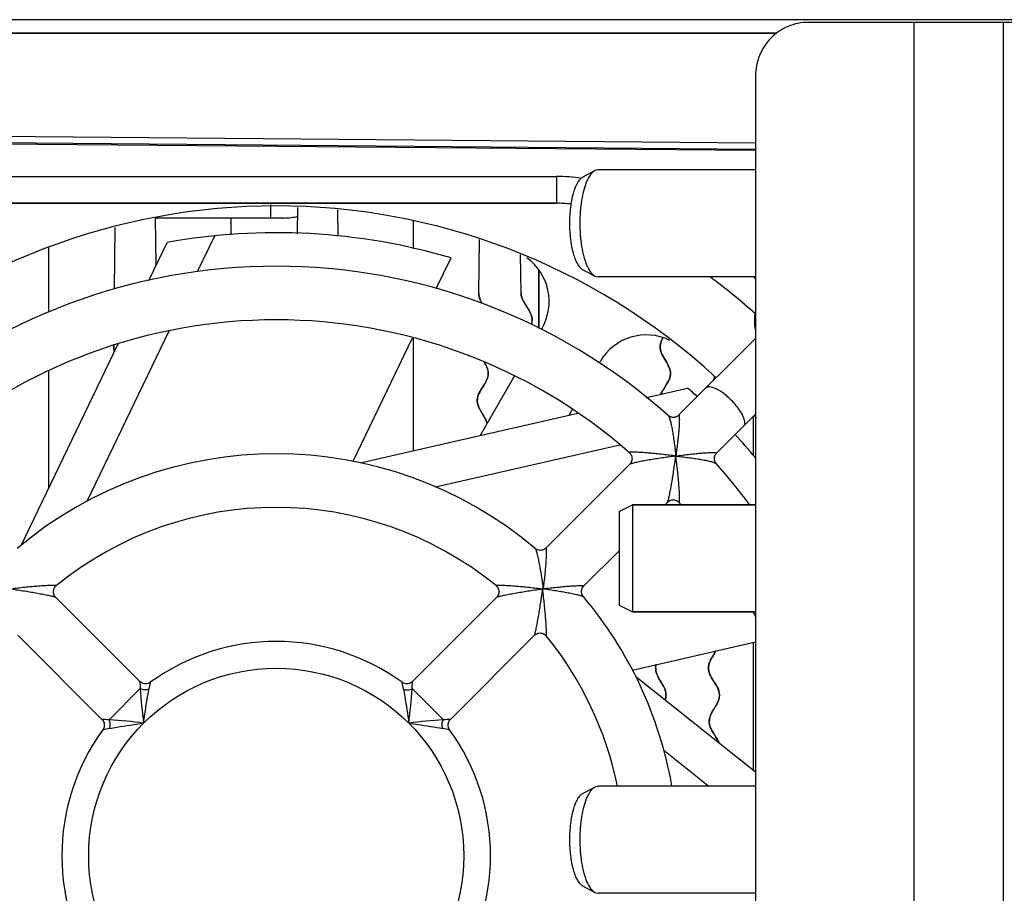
# Model space of a CAD drawing. Header units: millimetres. Extents: x 0 to 841, y 0 to 594.
# Tile 38 of 116: x 350 to 369, y 505 to 521. Entities that reach past the tile are written whole.
import ezdxf

# ---------------------------------------------------------------- set-up
doc = ezdxf.new("R2010")
doc.units = ezdxf.units.MM
doc.header["$LTSCALE"] = 46.255
doc.layers.get('0').update_dxf_attribs({"linetype": 'CONTINUOUS'})
for name, color, linetype in [('CHAMFERS', 7, 'CONTINUOUS'), ('CURVES', 7, 'CONTINUOUS'), ('DRAFTS', 7, 'CONTINUOUS'), ('ROUNDS', 7, 'CONTINUOUS')]:
    doc.layers.add(name, color=color, linetype=linetype)

msp = doc.modelspace()

# ---------------------------------------------------------------- linework, layer by layer
at = {"color": 3, "linetype": 'CONTINUOUS'}
for p, q in [((370.8052, 521.3998), (365.0854, 521.3998)), ((364.1006, 520.3998), (364.1006, 486.3998))]:
    msp.add_line(p, q, dxfattribs=at)
at = {"color": 9, "linetype": 'CONTINUOUS'}
for p, q in [((367.055, 521.3998), (367.055, 485.3998)), ((368.725, 521.3998), (368.725, 485.3998)), ((355.0552, 517.7498), (355.0552, 517.9998)), ((362.4721, 514.0634), (362.4745, 514.0608)), ((363.3662, 513.1691), (363.3687, 513.1667)), ((359.9762, 509.9637), (359.9767, 509.9644))]:
    msp.add_line(p, q, dxfattribs=at)
at = {"color": 7, "linetype": 'CONTINUOUS'}
for p, q in [((364.1006, 518.6498), (361.1637, 518.6498)), ((355.551, 517.4552), (355.5579, 517.9465)), ((356.31, 517.4092), (356.3031, 517.9025)), ((352.9174, 516.8755), (352.9052, 517.751)), ((355.3052, 517.7498), (352.9052, 517.7498)), ((352.1366, 516.4244), (352.1526, 517.5711)), ((353.6889, 516.749), (354.0113, 517.4184)), ((358.9355, 516.3484), (358.9495, 517.3492)), ((352.7783, 516.5866), (353.1195, 517.2952)), ((358.1429, 516.433), (358.4194, 517.0071)), ((359.7248, 516.3484), (359.7147, 517.0715)), ((360.0552, 515.6946), (360.0552, 516.778)), ((364.1006, 516.6498), (361.1637, 516.6498)), ((351.6255, 512.4642), (353.1573, 515.645)), ((356.591, 513.2105), (357.7017, 515.5168)), ((364.1006, 515.5023), (362.6669, 514.0687)), ((350.4008, 511.6497), (352.208, 515.4023)), ((362.0695, 514.4028), (362.8343, 514.5774)), ((356.7205, 513.1819), (360.787, 514.1101)), ((364.1006, 514.0881), (363.374, 513.3615)), ((364.0552, 514.0427), (364.0552, 513.3199)), ((358.1298, 512.7343), (361.5701, 513.5195)), ((361.7538, 513.1556), (360.1893, 511.591)), ((364.1006, 512.3998), (361.8052, 512.3998)), ((362.461, 512.4485), (362.4123, 512.3998)), ((361.5552, 511.5427), (360.8964, 510.8839)), ((360.1335, 510.8281), (360.1284, 510.8331)), ((360.1385, 510.823), (360.1335, 510.8281)), ((351.0411, 510.6709), (352.6107, 509.1013)), ((359.2693, 510.671), (357.6996, 509.1013)), ((364.1006, 510.3998), (361.8052, 510.3998)), ((350.334, 509.9638), (351.9036, 508.3942)), ((359.9764, 509.9639), (358.4067, 508.3942)), ((361.8032, 509.316), (364.1006, 509.8404)), ((364.0552, 509.83), (364.0552, 507.4498)), ((361.8678, 509.1941), (364.1006, 507.4136)), ((362.3893, 507.819), (363.2285, 507.1498)), ((364.1006, 507.1498), (361.1637, 507.1498)), ((364.1006, 505.1498), (361.1637, 505.1498))]:
    msp.add_line(p, q, dxfattribs=at)
at = {"color": 40, "linetype": 'CONTINUOUS'}
for points in [[(358.9505, 516.2562), (358.9499, 516.2582), (358.9484, 516.263), (358.9469, 516.2678), (358.9456, 516.2725), (358.9444, 516.2772), (358.9432, 516.2818), (358.9421, 516.2864), (358.9412, 516.291), (358.9403, 516.2955), (358.9394, 516.3), (358.9387, 516.3045), (358.938, 516.309), (358.9375, 516.3134), (358.937, 516.3178), (358.9365, 516.3222), (358.9362, 516.3266), (358.9359, 516.331), (358.9357, 516.3354), (358.9356, 516.3397), (358.9355, 516.3441), (358.9355, 516.3484)], [(358.9984, 516.1534), (358.994, 516.1612), (358.9897, 516.169), (358.9856, 516.1765), (358.9818, 516.1837), (358.9818, 516.1838), (358.9782, 516.1907), (358.9749, 516.1974), (358.9718, 516.2039), (358.9688, 516.2102), (358.966, 516.2163), (358.9634, 516.2223), (358.9609, 516.2282), (358.9586, 516.234), (358.9564, 516.2397), (358.9543, 516.2453), (358.9523, 516.2507), (358.9505, 516.2562)], [(359.7433, 516.254), (359.7421, 516.2572), (359.7404, 516.2621), (359.7388, 516.2669), (359.7373, 516.2717), (359.7359, 516.2764), (359.7346, 516.2811), (359.7334, 516.2857), (359.7322, 516.2903), (359.7312, 516.2949), (359.7302, 516.2994), (359.7293, 516.304), (359.7285, 516.3085), (359.7278, 516.313), (359.7271, 516.3174), (359.7265, 516.3219), (359.7261, 516.3263), (359.7257, 516.3308), (359.7253, 516.3352), (359.7251, 516.3396), (359.7249, 516.344), (359.7248, 516.3484)], [(359.8217, 516.11), (359.8063, 516.1339), (359.7944, 516.1531), (359.7844, 516.1698), (359.7757, 516.1851), (359.7723, 516.1911), (359.765, 516.2049), (359.7586, 516.2179), (359.7529, 516.2304), (359.7478, 516.2424), (359.7433, 516.254)], [(359.9183, 515.7639), (359.9215, 515.7748), (359.9243, 515.7858), (359.9267, 515.7966), (359.9286, 515.8072), (359.93, 515.8177), (359.931, 515.8281), (359.9316, 515.8384), (359.9318, 515.8488), (359.9315, 515.8591), (359.9308, 515.8694), (359.9298, 515.8797), (359.9282, 515.8901), (359.9263, 515.9006), (359.9239, 515.9113), (359.921, 515.9221), (359.9176, 515.9331), (359.9137, 515.9443), (359.9093, 515.9559), (359.9043, 515.9678), (359.8987, 515.9802), (359.8923, 515.9932), (359.8851, 516.0069), (359.877, 516.0215), (359.8765, 516.0224), (359.8671, 516.0383), (359.8562, 516.0562), (359.8428, 516.0773), (359.8217, 516.11)], [(362.3936, 514.5701), (362.4199, 514.6108), (362.4391, 514.6409), (362.4538, 514.6651), (362.4659, 514.6863), (362.4761, 514.7057), (362.4804, 514.7144), (362.4883, 514.7319), (362.4951, 514.7486), (362.5007, 514.7646), (362.5053, 514.7802), (362.5089, 514.7954), (362.5116, 514.8103), (362.5134, 514.8251), (362.5144, 514.8398), (362.5146, 514.8471), (362.5146, 514.8545), (362.5138, 514.8692), (362.5122, 514.8841), (362.5098, 514.8991), (362.5064, 514.9145), (362.5021, 514.9302), (362.4967, 514.9465), (362.4902, 514.9635), (362.4825, 514.9814), (362.4734, 515.0006), (362.4625, 515.0215), (362.4555, 515.0341), (362.4406, 515.0599), (362.4204, 515.0934), (362.4197, 515.0944), (362.3982, 515.1301), (362.3827, 515.1566), (362.3703, 515.1792), (362.3599, 515.1995), (362.3566, 515.2064), (362.3484, 515.2247), (362.3416, 515.242), (362.3358, 515.2585), (362.3311, 515.2745), (362.3274, 515.2899), (362.3247, 515.3051), (362.3228, 515.32), (362.3218, 515.3347), (362.3216, 515.3494), (362.3223, 515.3641), (362.3238, 515.3789), (362.3262, 515.3937), (362.3295, 515.4088), (362.3338, 515.4242), (362.339, 515.4401), (362.3454, 515.4565), (362.3529, 515.4737), (362.3618, 515.4919), (362.3723, 515.5115), (362.3739, 515.5145)], [(352.137, 515.255), (352.1366, 515.2561), (352.1348, 515.2617), (352.1332, 515.2671), (352.1317, 515.2726), (352.1302, 515.2779), (352.1289, 515.2832), (352.1278, 515.2885), (352.1267, 515.2937), (352.1257, 515.2988), (352.1248, 515.304), (352.1241, 515.3091), (352.1234, 515.3141), (352.1229, 515.3192), (352.1224, 515.3242), (352.122, 515.3292), (352.1218, 515.3342), (352.1216, 515.3392), (352.1216, 515.3442), (352.1216, 515.3492), (352.1217, 515.3542), (352.122, 515.3591), (352.1223, 515.3641), (352.1227, 515.3691), (352.1232, 515.3741), (352.1235, 515.3765)], [(359.092, 513.9163), (359.0873, 513.9328), (359.0816, 513.9499), (359.0745, 513.9678), (359.0661, 513.9868), (359.056, 514.0073), (359.0439, 514.0299), (359.0325, 514.05), (359.014, 514.081), (358.9903, 514.1199), (358.9729, 514.1495), (358.9592, 514.1739), (358.948, 514.1955), (358.9386, 514.2154), (358.9374, 514.2181), (358.9298, 514.2364), (358.9234, 514.2539), (358.9182, 514.2707), (358.9142, 514.2869), (358.9111, 514.3027), (358.909, 514.3183), (358.9079, 514.3337), (358.9076, 514.3491), (358.9083, 514.3645), (358.91, 514.3798), (358.9126, 514.3954), (358.9161, 514.4111), (358.9207, 514.4273), (358.9264, 514.4439), (358.9334, 514.4612), (358.9416, 514.4795), (358.9514, 514.4989), (358.963, 514.52), (358.9767, 514.543), (358.9944, 514.5713), (359.0161, 514.6049), (359.037, 514.6376), (359.0527, 514.6632), (359.0654, 514.6855), (359.0761, 514.7057), (359.0765, 514.7065), (359.0854, 514.7252), (359.0929, 514.7429), (359.0991, 514.7598), (359.1042, 514.7761), (359.1082, 514.7921), (359.1112, 514.8077), (359.1133, 514.8231), (359.1144, 514.8385), (359.1146, 514.8462), (359.1146, 514.8538), (359.1138, 514.8692), (359.1122, 514.8847), (359.1095, 514.9004), (359.1059, 514.9165), (359.1012, 514.933), (359.0954, 514.9501), (359.0884, 514.9681), (359.0799, 514.9871), (359.0698, 515.0075), (359.0577, 515.0302), (359.0555, 515.0341), (359.0399, 515.061), (359.0394, 515.0618)], [(363.3131, 514.7145), (363.3154, 514.7195), (363.3175, 514.7245), (363.3196, 514.7294), (363.3216, 514.7342), (363.3235, 514.7389), (363.3253, 514.7436), (363.327, 514.7482), (363.3286, 514.7528), (363.3301, 514.7572), (363.3316, 514.7617), (363.3329, 514.7661), (363.3342, 514.7704), (363.3355, 514.7747), (363.3366, 514.779), (363.3377, 514.7832), (363.3387, 514.7874)], [(362.3344, 514.4636), (362.3424, 514.4812), (362.3519, 514.4999), (362.3632, 514.5202), (362.3767, 514.543), (362.3936, 514.5701)], [(363.2965, 509.5631), (363.3334, 509.6241), (363.3432, 509.6406), (363.3609, 509.6715)], [(363.3061, 509.1315), (363.2884, 509.1599), (363.2725, 509.1873), (363.2597, 509.2116), (363.2493, 509.234), (363.2409, 509.255), (363.2342, 509.2751), (363.2291, 509.2945), (363.2255, 509.3135), (363.2233, 509.3322), (363.2225, 509.3509), (363.2231, 509.3697), (363.225, 509.3885), (363.2284, 509.4077), (363.2332, 509.4273), (363.2397, 509.4478), (363.2437, 509.4588), (363.2529, 509.481), (363.2643, 509.505), (363.2784, 509.5317), (363.2965, 509.5631)], [(362.2378, 509.3479), (362.2378, 509.3498), (362.2379, 509.3516), (362.238, 509.3554), (362.2382, 509.3592), (362.2384, 509.363), (362.2387, 509.3668), (362.239, 509.3706), (362.2394, 509.3744), (362.2399, 509.3782), (362.2404, 509.382), (362.241, 509.3859), (362.2416, 509.3897), (362.2423, 509.3936), (362.2431, 509.3974), (362.2439, 509.4013), (362.2448, 509.4053), (362.2457, 509.4092), (362.2467, 509.4132), (362.2478, 509.4172), (362.248, 509.4178)], [(362.2593, 509.2386), (362.2579, 509.2423), (362.2559, 509.2478), (362.254, 509.2533), (362.2522, 509.2586), (362.2506, 509.2639), (362.249, 509.2691), (362.2476, 509.2742), (362.2463, 509.2793), (362.245, 509.2844), (362.2439, 509.2894), (362.2429, 509.2943), (362.2428, 509.2949), (362.2419, 509.2998), (362.241, 509.3047), (362.2403, 509.3096), (362.2397, 509.3144), (362.2391, 509.3192), (362.2387, 509.324), (362.2383, 509.3288), (362.2381, 509.3336), (362.2379, 509.3384), (362.2378, 509.3431), (362.2378, 509.3479)], [(362.3502, 509.0714), (362.3152, 509.1293), (362.3109, 509.1366), (362.3, 509.1552), (362.2909, 509.1717), (362.2829, 509.1867), (362.2759, 509.2007), (362.2697, 509.2139), (362.2642, 509.2265), (362.2593, 509.2386)], [(362.4147, 508.7588), (362.4177, 508.7677), (362.4209, 508.7785), (362.4236, 508.7891), (362.4259, 508.7995), (362.4277, 508.8099), (362.4291, 508.8201), (362.4301, 508.8303), (362.4307, 508.8405), (362.4308, 508.8455), (362.4308, 508.8506), (362.4306, 508.8608), (362.43, 508.871), (362.4289, 508.8813), (362.4274, 508.8916), (362.4255, 508.9021), (362.4232, 508.9127), (362.4204, 508.9236), (362.4171, 508.9346), (362.4133, 508.946), (362.409, 508.9577), (362.4065, 508.9639), (362.4013, 508.9763), (362.3954, 508.9892), (362.3887, 509.0029), (362.3812, 509.0174), (362.3725, 509.0332), (362.3625, 509.0508), (362.3502, 509.0714)], [(363.3567, 508.64), (363.358, 508.6422), (363.3755, 508.6728), (363.3893, 508.6991), (363.4004, 508.7229), (363.4093, 508.7449), (363.4164, 508.7657), (363.4219, 508.7857), (363.4258, 508.805), (363.4283, 508.824), (363.4294, 508.8427), (363.4295, 508.8521), (363.4292, 508.8614), (363.4275, 508.8801), (363.4245, 508.899), (363.42, 508.9182), (363.4139, 508.938), (363.4062, 508.9587), (363.4019, 508.9688), (363.3914, 508.9913), (363.3784, 509.0158), (363.3622, 509.0434), (363.3412, 509.077), (363.3061, 509.1315)], [(363.334, 508.1099), (363.3103, 508.1471), (363.3057, 508.1546), (363.2891, 508.1827), (363.2758, 508.2075), (363.265, 508.2301), (363.2563, 508.2514), (363.2493, 508.2716), (363.2439, 508.2911), (363.24, 508.3102), (363.2376, 508.329), (363.2365, 508.3477), (363.2368, 508.3664), (363.2385, 508.3852), (363.2416, 508.4043), (363.2462, 508.4238), (363.2523, 508.4441), (363.2602, 508.4654), (363.264, 508.4746), (363.2748, 508.498), (363.288, 508.5238), (363.3048, 508.5536), (363.3275, 508.5915), (363.3567, 508.64)], [(363.4211, 507.9565), (363.4117, 507.9781), (363.4088, 507.9844), (363.3965, 508.0082), (363.3815, 508.0347), (363.3622, 508.066), (363.334, 508.1099)]]:
    msp.add_lwpolyline(points, dxfattribs=at)
at = {"color": 7, "linetype": 'CONTINUOUS'}
for centre, radius, start, end in [((355.1552, 505.8498), 12.125, 47.36447, 132.63553), ((355.3052, 518.7498), 1, 270, 284.52839), ((355.1552, 505.8498), 11.625, 73.69239, 100.08491), ((355.1552, 505.8498), 11, 48.30223, 131.69777), ((365.1552, 515.8498), 1.075, 173.65076, 189.71352), ((355.1552, 505.8498), 10, 48.76308, 131.23692), ((355.1552, 505.8498), 11.625, 47.46534, 48.65633), ((355.1552, 505.8498), 12.125, 42.3172, 42.63115), ((355.1552, 505.8498), 11.625, 39.6895, 42.58365), ((355.1552, 505.8498), 7.5, 49.8521, 130.14699), ((355.1552, 505.8498), 11, 36.54535, 41.69777), ((355.1552, 505.8498), 10, 40.92393, 41.23692), ((355.1552, 505.8498), 6.5, 50.86088, 129.13914), ((355.1552, 505.8498), 7.5, 9.98455, 40.14711), ((355.1552, 505.8498), 10, 26.51752, 27.06966), ((355.1552, 505.8498), 4, 54.00571, 125.9943), ((355.1552, 505.8498), 6.5, 11.54127, 39.13799), ((355.1552, 505.8498), 4, 144.00571, 215.9943), ((355.1552, 505.8498), 4, 324.0057, 35.9943)]:
    msp.add_arc(centre, radius, start, end, dxfattribs=at)
at = {"color": 3, "linetype": 'CONTINUOUS'}
msp.add_open_spline([(365.0854, 521.3998), (364.9572, 521.3998), (364.6975, 521.3475), (364.3702, 521.1243), (364.1515, 520.792), (364.1006, 520.5298), (364.1006, 520.3998)], degree=3, knots=[0, 0, 0, 0, 0.2482605, 0.4975003, 0.7482033, 1, 1, 1, 1], dxfattribs=at)
at = {"color": 7, "linetype": 'CONTINUOUS'}
for points, knots in [([(358.9355, 516.3484), (358.9348, 516.2937), (358.9567, 516.2288), (358.9925, 516.1637), (358.9982, 516.1537)], [0, 0, 0, 0, 0.8463662, 1, 1, 1, 1]), ([(359.7248, 516.3484), (359.7256, 516.2937), (359.7657, 516.1849), (359.8856, 516.0225), (359.9416, 515.8824), (359.9279, 515.796), (359.9181, 515.7643)], [0, 0, 0, 0, 0.2796202, 0.5592403, 0.8388605, 1, 1, 1, 1]), ([(362.3741, 515.5147), (362.3462, 515.4647), (362.3042, 515.3601), (362.3484, 515.1997), (362.4629, 515.034), (362.5329, 514.869), (362.4883, 514.7055), (362.3907, 514.5713), (362.3466, 514.491), (362.3352, 514.465)], [0, 0, 0, 0, 0.1440728, 0.300291, 0.4565093, 0.6127276, 0.7689458, 0.9251641, 1, 1, 1, 1]), ([(352.1237, 515.378), (352.1231, 515.3734), (352.119, 515.3339), (352.1249, 515.2943), (352.1359, 515.2593)], [0, 0, 0, 0, 0.1171222, 1, 1, 1, 1]), ([(359.0389, 515.0628), (359.0446, 515.0533), (359.0822, 514.9885), (359.1329, 514.869), (359.0883, 514.7055), (358.9701, 514.5431), (358.891, 514.3801), (358.9256, 514.2155), (359.0318, 514.0592), (359.0816, 513.9584), (359.0928, 513.9128)], [0, 0, 0, 0, 0.0247786, 0.1675495, 0.3103203, 0.4530911, 0.595862, 0.7386328, 0.8814037, 1, 1, 1, 1]), ([(363.3606, 509.6714), (363.352, 509.6556), (363.3106, 509.5847), (363.2288, 509.4586), (363.2109, 509.2942), (363.3023, 509.1314), (363.4163, 508.969), (363.4443, 508.8053), (363.3614, 508.64), (363.2504, 508.4744), (363.2213, 508.3099), (363.3047, 508.147), (363.3881, 508.0312), (363.4158, 507.9692), (363.4189, 507.9617)], [0, 0, 0, 0, 0.0274067, 0.1233293, 0.2192518, 0.3151743, 0.4110968, 0.5070193, 0.6029418, 0.6988643, 0.7947868, 0.8907093, 0.9866318, 1, 1, 1, 1]), ([(362.2381, 509.3478), (362.2378, 509.33), (362.2442, 509.2574), (362.3115, 509.1293), (362.4209, 508.9637), (362.4384, 508.8406), (362.4195, 508.7728), (362.4149, 508.7594)], [0, 0, 0, 0, 0.0910955, 0.3711505, 0.6512055, 0.9312604, 1, 1, 1, 1])]:
    msp.add_open_spline(points, degree=3, knots=knots, dxfattribs=at)
for points in [[(363.3387, 514.7889), (363.3329, 514.7634), (363.3238, 514.7379), (363.3121, 514.7123)], [(362.2381, 509.3478), (362.2384, 509.3728), (362.2424, 509.3977), (362.2495, 509.4226)]]:
    msp.add_open_spline(points, degree=3, dxfattribs=at)
at = {"color": 9, "linetype": 'CONTINUOUS'}
for points, knots in [([(363.6527, 514.3473), (363.6297, 514.3703), (363.5829, 514.414), (363.5103, 514.4728), (363.4385, 514.5222), (363.3702, 514.5605), (363.3079, 514.5863), (363.26, 514.5974), (363.2268, 514.598), (363.2062, 514.5947), (363.1885, 514.5877), (363.1787, 514.5804), (363.1746, 514.5763)], [0, 0, 0, 0, 0.1738253, 0.3418194, 0.4984721, 0.638933, 0.7594402, 0.8579849, 0.8992934, 0.9359286, 0.9689624, 1, 1, 1, 1]), ([(363.8817, 513.8692), (363.8858, 513.8733), (363.8931, 513.8831), (363.9001, 513.9008), (363.9033, 513.9214), (363.9027, 513.9546), (363.8917, 514.0025), (363.8659, 514.0648), (363.8276, 514.1332), (363.7782, 514.2049), (363.7194, 514.2775), (363.6757, 514.3243), (363.6527, 514.3473)], [0, 0, 0, 0, 0.0310376, 0.0640714, 0.1007066, 0.1420151, 0.2405598, 0.361067, 0.5015279, 0.6581806, 0.8261747, 1, 1, 1, 1]), ([(362.4745, 514.0608), (362.4783, 514.0563), (362.4852, 514.0432), (362.4946, 514.0195), (362.5044, 513.9886), (362.5144, 513.9519), (362.5243, 513.9103), (362.5377, 513.848), (362.5534, 513.7635), (362.5704, 513.6563), (362.5861, 513.5433), (362.6005, 513.4266), (362.6091, 513.3477), (362.6133, 513.3079)], [0, 0, 0, 0, 0.0232099, 0.0569664, 0.0996755, 0.1496971, 0.2056218, 0.2663058, 0.3984913, 0.5409684, 0.6902494, 0.8438818, 1, 1, 1, 1]), ([(362.6743, 514.0647), (362.6761, 514.0597), (362.678, 514.0461), (362.6796, 514.0222), (362.68, 513.991), (362.6794, 513.954), (362.6778, 513.9122), (362.6743, 513.8495), (362.6678, 513.7647), (362.6574, 513.6571), (362.6446, 513.5438), (362.6299, 513.4267), (362.619, 513.3478), (362.6133, 513.3079)], [0, 0, 0, 0, 0.0211407, 0.0533709, 0.0948981, 0.1440151, 0.1992894, 0.2595672, 0.3916402, 0.5348587, 0.6856192, 0.8413355, 1, 1, 1, 1]), ([(362.6672, 514.0689), (362.6678, 514.0695), (362.669, 514.0705), (362.6715, 514.0701), (362.6731, 514.0678), (362.6739, 514.0659), (362.6743, 514.0647)], [0, 0, 0, 0, 0.2307434, 0.4109051, 0.6497055, 1, 1, 1, 1]), ([(362.536, 513.318), (362.4506, 513.3288), (362.3235, 513.3435), (362.1759, 513.3577), (362.0941, 513.3648), (362.0351, 513.3694), (361.9782, 513.3733), (361.9243, 513.3765), (361.8817, 513.3784), (361.85, 513.3794), (361.8284, 513.3798), (361.8086, 513.3799), (361.791, 513.3797), (361.7759, 513.3791), (361.7637, 513.3783), (361.7543, 513.3768), (361.7486, 513.3756), (361.7443, 513.3728), (361.7459, 513.3706), (361.7466, 513.37)], [0, 0, 0, 0, 0.3235414, 0.4809787, 0.5575381, 0.6320247, 0.7037663, 0.7718393, 0.8349485, 0.8640969, 0.8912723, 0.9161387, 0.9383197, 0.9574086, 0.972996, 0.9847229, 0.9923874, 0.9963547, 1, 1, 1, 1]), ([(362.536, 513.2979), (362.4953, 513.2925), (362.4142, 513.2813), (362.2936, 513.2634), (362.1755, 513.2446), (362.0796, 513.2282), (362.0058, 513.2148), (361.9536, 513.2049), (361.9047, 513.1951), (361.86, 513.1856), (361.821, 513.1767), (361.793, 513.1696), (361.7749, 513.1643), (361.7651, 513.1611), (361.7583, 513.1583), (361.7547, 513.1564), (361.7536, 513.1554)], [0, 0, 0, 0, 0.1547912, 0.3084613, 0.4593637, 0.6051538, 0.6750361, 0.7420301, 0.8051709, 0.863126, 0.9140717, 0.955623, 0.9720147, 0.9850277, 0.9943915, 1, 1, 1, 1]), ([(362.6133, 513.3079), (362.6531, 513.3136), (362.7321, 513.3245), (362.8492, 513.3392), (362.9625, 513.352), (363.0701, 513.3624), (363.1549, 513.3689), (363.2176, 513.3724), (363.2594, 513.374), (363.2964, 513.3747), (363.3276, 513.3743), (363.3515, 513.3727), (363.3651, 513.3707), (363.3701, 513.369)], [0, 0, 0, 0, 0.1586694, 0.3143903, 0.4651549, 0.6083767, 0.7404512, 0.8007289, 0.8560023, 0.9051173, 0.9466411, 0.9788662, 1, 1, 1, 1]), ([(362.6133, 513.3079), (362.6531, 513.3038), (362.732, 513.2951), (362.8487, 513.2807), (362.9617, 513.265), (363.0689, 513.248), (363.1534, 513.2323), (363.2157, 513.219), (363.2573, 513.209), (363.294, 513.1991), (363.3249, 513.1892), (363.3486, 513.1798), (363.3617, 513.1729), (363.3662, 513.1691)], [0, 0, 0, 0, 0.1561226, 0.3097593, 0.459044, 0.601524, 0.7337111, 0.794395, 0.8503189, 0.9003387, 0.9430446, 0.9767964, 1, 1, 1, 1]), ([(363.3701, 513.369), (363.3713, 513.3686), (363.3732, 513.3678), (363.3755, 513.3661), (363.3759, 513.3636), (363.3749, 513.3624), (363.3743, 513.3618)], [0, 0, 0, 0, 0.3502054, 0.5889659, 0.7691723, 1, 1, 1, 1]), ([(362.4608, 512.4483), (362.4618, 512.4493), (362.4637, 512.4529), (362.4665, 512.4598), (362.4697, 512.4696), (362.475, 512.4876), (362.4821, 512.5157), (362.491, 512.5546), (362.5004, 512.5993), (362.5102, 512.6482), (362.5201, 512.7004), (362.5336, 512.7742), (362.55, 512.8701), (362.5688, 512.9882), (362.5866, 513.1088), (362.5978, 513.1899), (362.6033, 513.2307)], [0, 0, 0, 0, 0.0056085, 0.0149723, 0.0279853, 0.044377, 0.0859283, 0.136874, 0.1948291, 0.2579698, 0.3249638, 0.3948463, 0.5406363, 0.6915387, 0.8452088, 1, 1, 1, 1]), ([(362.6754, 512.4412), (362.676, 512.4405), (362.6782, 512.439), (362.681, 512.4432), (362.6822, 512.4489), (362.6837, 512.4583), (362.6845, 512.4705), (362.6851, 512.4857), (362.6853, 512.5032), (362.6852, 512.523), (362.6848, 512.5446), (362.6838, 512.5763), (362.6818, 512.6189), (362.6787, 512.6728), (362.6748, 512.7297), (362.6702, 512.7888), (362.6631, 512.8705), (362.6488, 513.0181), (362.6342, 513.1452), (362.6234, 513.2306)], [0, 0, 0, 0, 0.0036453, 0.0076126, 0.0152771, 0.027004, 0.0425914, 0.0616803, 0.0838613, 0.1087277, 0.1359031, 0.1650515, 0.2281607, 0.2962337, 0.3679754, 0.442462, 0.5190214, 0.6764586, 1, 1, 1, 1]), ([(359.9907, 511.5828), (359.9919, 511.5818), (359.9942, 511.5785), (359.9974, 511.572), (360.001, 511.5631), (360.0067, 511.5468), (360.0142, 511.5215), (360.0235, 511.4861), (360.0332, 511.445), (360.0433, 511.3995), (360.0535, 511.3505), (360.0674, 511.2801), (360.0843, 511.1876), (360.1036, 511.0725), (360.1218, 510.9538), (360.133, 510.8735), (360.1384, 510.8331)], [0, 0, 0, 0, 0.00615, 0.0155602, 0.0281827, 0.0438247, 0.0831701, 0.1315648, 0.1871511, 0.2483967, 0.3140912, 0.3832921, 0.5294376, 0.6826283, 0.8401253, 1, 1, 1, 1]), ([(360.1895, 511.5912), (360.1898, 511.5915), (360.1904, 511.592), (360.1916, 511.5917), (360.1924, 511.5905), (360.1936, 511.5877), (360.1946, 511.5821), (360.1955, 511.5734), (360.1962, 511.562), (360.1966, 511.5482), (360.1967, 511.5321), (360.1965, 511.5141), (360.1961, 511.4944), (360.1952, 511.4651), (360.1935, 511.4256), (360.1908, 511.3751), (360.186, 511.3018), (360.1784, 511.2049), (360.1672, 511.0843), (360.1538, 510.9596), (360.1438, 510.8755), (360.1384, 510.8331)], [0, 0, 0, 0, 0.0015358, 0.0027651, 0.0044653, 0.0069991, 0.0148493, 0.0264014, 0.0414348, 0.0596561, 0.0807519, 0.1044135, 0.130349, 0.1582941, 0.2192865, 0.2858057, 0.3566345, 0.5077121, 0.6673156, 0.8321639, 1, 1, 1, 1]), ([(351.0413, 510.6708), (351.0404, 510.6716), (351.037, 510.673), (351.0305, 510.6754), (351.0206, 510.6782), (351.008, 510.6815), (350.9928, 510.6853), (350.9683, 510.6911), (350.9334, 510.6988), (350.8873, 510.7084), (350.8369, 510.7184), (350.7832, 510.7287), (350.7071, 510.7427), (350.6083, 510.7599), (350.4865, 510.7797), (350.3619, 510.7985), (350.278, 510.8103), (350.2359, 510.8159)], [0, 0, 0, 0, 0.0045104, 0.0131187, 0.02564, 0.0417358, 0.0610097, 0.0830589, 0.1340048, 0.1920307, 0.2552572, 0.3223453, 0.3923409, 0.5384664, 0.6898984, 0.8443065, 1, 1, 1, 1]), ([(351.0526, 510.8915), (351.0529, 510.8917), (351.0534, 510.8923), (351.0527, 510.8933), (351.0511, 510.8938), (351.0488, 510.8944), (351.0456, 510.8948), (351.0414, 510.8952), (351.0364, 510.8955), (351.0281, 510.8958), (351.0159, 510.8959), (350.9993, 510.8958), (350.9803, 510.8953), (350.9512, 510.8944), (350.9111, 510.8926), (350.84, 510.8885), (350.7437, 510.8818), (350.6224, 510.8716), (350.4959, 510.8595), (350.3665, 510.8456), (350.2796, 510.8353), (350.236, 510.8299)], [0, 0, 0, 0, 0.0012228, 0.0022382, 0.0040675, 0.006961, 0.0109516, 0.0160238, 0.0221428, 0.0292621, 0.046288, 0.066649, 0.0898916, 0.1155978, 0.1729799, 0.2364637, 0.3756759, 0.5251509, 0.6806234, 0.8395186, 1, 1, 1, 1]), ([(360.0743, 510.8299), (360.0307, 510.8353), (359.9438, 510.8456), (359.8144, 510.8595), (359.6879, 510.8716), (359.5666, 510.8818), (359.4704, 510.8885), (359.3992, 510.8926), (359.3591, 510.8944), (359.33, 510.8953), (359.311, 510.8958), (359.2944, 510.8959), (359.2822, 510.8958), (359.2739, 510.8955), (359.2689, 510.8952), (359.2648, 510.8948), (359.2615, 510.8944), (359.2592, 510.8938), (359.2577, 510.8933), (359.2569, 510.8923), (359.2575, 510.8917), (359.2577, 510.8915)], [0, 0, 0, 0, 0.1604811, 0.3193761, 0.4748483, 0.624323, 0.7635351, 0.8270188, 0.884401, 0.9101073, 0.93335, 0.9537112, 0.9707372, 0.9778566, 0.9839758, 0.9890481, 0.9930388, 0.9959324, 0.9977618, 0.9987773, 1, 1, 1, 1]), ([(360.0744, 510.8159), (360.0323, 510.8103), (359.9484, 510.7985), (359.8239, 510.7797), (359.7021, 510.7599), (359.6032, 510.7427), (359.5271, 510.7287), (359.4734, 510.7184), (359.423, 510.7084), (359.377, 510.6988), (359.342, 510.6911), (359.3175, 510.6853), (359.3023, 510.6815), (359.2897, 510.6782), (359.2799, 510.6754), (359.2734, 510.673), (359.2699, 510.6716), (359.269, 510.6708)], [0, 0, 0, 0, 0.1556933, 0.3101011, 0.4615331, 0.6076583, 0.6776538, 0.7447421, 0.8079686, 0.8659945, 0.9169408, 0.93899, 0.9582642, 0.9743601, 0.9868814, 0.9954896, 1, 1, 1, 1]), ([(359.9767, 509.9644), (359.9776, 509.9658), (359.9791, 509.9698), (359.9816, 509.9774), (359.9846, 509.9881), (359.9896, 510.0074), (359.9965, 510.0369), (360.0054, 510.0774), (360.015, 510.1236), (360.0286, 510.1925), (360.0459, 510.2848), (360.066, 510.4007), (360.0855, 510.5212), (360.1041, 510.6445), (360.1157, 510.7274), (360.1213, 510.769)], [0, 0, 0, 0, 0.0058985, 0.0157748, 0.0293807, 0.0463626, 0.0889002, 0.1404526, 0.1986503, 0.2617515, 0.3980391, 0.5429592, 0.6929796, 0.8458694, 1, 1, 1, 1]), ([(360.1969, 509.9524), (360.1971, 509.9521), (360.1976, 509.9515), (360.1987, 509.9523), (360.1992, 509.9538), (360.1998, 509.9561), (360.2002, 509.9594), (360.2006, 509.9635), (360.2009, 509.9685), (360.2012, 509.9768), (360.2013, 509.989), (360.2011, 510.0056), (360.2007, 510.0246), (360.1998, 510.0537), (360.1979, 510.0938), (360.1939, 510.165), (360.1872, 510.2613), (360.177, 510.3825), (360.1649, 510.509), (360.151, 510.6384), (360.1407, 510.7253), (360.1353, 510.769)], [0, 0, 0, 0, 0.001223, 0.0022379, 0.004067, 0.0069596, 0.0109498, 0.0160212, 0.0221399, 0.0292586, 0.0462837, 0.0666439, 0.0898859, 0.115592, 0.1729734, 0.236457, 0.3756701, 0.5251462, 0.6806201, 0.8395169, 1, 1, 1, 1]), ([(360.1384, 510.8331), (360.1808, 510.8384), (360.265, 510.8485), (360.3897, 510.8618), (360.5103, 510.873), (360.6072, 510.8806), (360.6805, 510.8854), (360.7309, 510.8882), (360.7705, 510.8898), (360.7998, 510.8907), (360.8195, 510.8911), (360.8375, 510.8913), (360.8536, 510.8912), (360.8674, 510.8908), (360.8788, 510.8901), (360.8875, 510.8892), (360.8931, 510.8882), (360.8959, 510.8871), (360.8971, 510.8862), (360.8974, 510.885), (360.8969, 510.8844), (360.8966, 510.8841)], [0, 0, 0, 0, 0.1678362, 0.3326847, 0.4922883, 0.6433658, 0.7141947, 0.7807139, 0.8417063, 0.8696514, 0.8955868, 0.9192483, 0.9403441, 0.9585653, 0.9735987, 0.9851508, 0.9930009, 0.9955346, 0.9972349, 0.9984642, 1, 1, 1, 1]), ([(360.1384, 510.8331), (360.1789, 510.8276), (360.2591, 510.8164), (360.3779, 510.7982), (360.4929, 510.779), (360.5855, 510.762), (360.6559, 510.7481), (360.7049, 510.7379), (360.7504, 510.7279), (360.7915, 510.7181), (360.8269, 510.7088), (360.8522, 510.7013), (360.8685, 510.6956), (360.8774, 510.692), (360.8838, 510.6888), (360.8872, 510.6865), (360.8882, 510.6853)], [0, 0, 0, 0, 0.1598745, 0.3173714, 0.4705621, 0.6167073, 0.6859082, 0.7516027, 0.8128484, 0.8684348, 0.9168297, 0.9561752, 0.9718172, 0.9844397, 0.99385, 1, 1, 1, 1])]:
    msp.add_open_spline(points, degree=3, knots=knots, dxfattribs=at)
at = {"layer": 'CHAMFERS', "color": 7, "linetype": 'CONTINUOUS'}
for p, q in [((360.8743, 518.5102), (361.1014, 518.6331)), ((361.1637, 518.6498), (361.1014, 518.6331)), ((360.8743, 516.7894), (361.1014, 516.6665)), ((361.1014, 516.6665), (361.1637, 516.6498)), ((361.5552, 512.2748), (361.8052, 512.3998)), ((361.8052, 512.3998), (361.8052, 510.3998)), ((361.8052, 512.3998), (364.1006, 512.3998)), ((361.5552, 512.2748), (361.5552, 510.5248)), ((361.5552, 510.5248), (361.8052, 510.3998)), ((361.8052, 510.3998), (364.1006, 510.3998)), ((360.8743, 507.0102), (361.1014, 507.1331)), ((361.1637, 507.1498), (361.1014, 507.1331)), ((360.8743, 505.2894), (361.1014, 505.1665)), ((361.1014, 505.1665), (361.1637, 505.1498))]:
    msp.add_line(p, q, dxfattribs=at)
for points, knots in [([(361.1014, 518.6331), (361.0694, 518.6157), (361.0079, 518.5514), (360.9688, 518.4748), (360.9495, 518.4295)], [0, 0, 0, 0, 0.4251416, 1, 1, 1, 1]), ([(360.8743, 518.5102), (360.8554, 518.5), (360.8183, 518.4677), (360.7725, 518.4009), (360.7312, 518.3127), (360.6811, 518.1612), (360.6403, 517.9376), (360.6295, 517.7491), (360.6295, 517.6498)], [0, 0, 0, 0, 0.0698123, 0.1568615, 0.2626115, 0.3861456, 0.6762401, 1, 1, 1, 1]), ([(360.9495, 518.4295), (360.9277, 518.3782), (360.8902, 518.2636), (360.8363, 518.0041), (360.8217, 517.7943), (360.8217, 517.6498)], [0, 0, 0, 0, 0.2104198, 0.4539803, 1, 1, 1, 1]), ([(360.6295, 517.6498), (360.6295, 517.5504), (360.6403, 517.362), (360.6811, 517.1384), (360.7312, 516.9868), (360.7725, 516.8986), (360.8183, 516.8318), (360.8554, 516.7996), (360.8743, 516.7894)], [0, 0, 0, 0, 0.3237598, 0.6138543, 0.7373884, 0.8431385, 0.9301877, 1, 1, 1, 1]), ([(360.8217, 517.6498), (360.8217, 517.5052), (360.8363, 517.2955), (360.8902, 517.036), (360.9277, 516.9213), (360.9495, 516.8701)], [0, 0, 0, 0, 0.5460197, 0.7895802, 1, 1, 1, 1]), ([(360.9495, 516.8701), (360.9688, 516.8247), (361.0079, 516.7482), (361.0694, 516.6838), (361.1014, 516.6665)], [0, 0, 0, 0, 0.574858, 1, 1, 1, 1]), ([(361.1014, 507.1331), (361.0694, 507.1157), (361.0079, 507.0514), (360.9688, 506.9748), (360.9495, 506.9295)], [0, 0, 0, 0, 0.4251416, 1, 1, 1, 1]), ([(360.8743, 507.0102), (360.8554, 507), (360.8183, 506.9677), (360.7725, 506.9009), (360.7312, 506.8127), (360.6811, 506.6612), (360.6403, 506.4376), (360.6295, 506.2491), (360.6295, 506.1498)], [0, 0, 0, 0, 0.0698123, 0.1568615, 0.2626115, 0.3861456, 0.6762401, 1, 1, 1, 1]), ([(360.9495, 506.9295), (360.9277, 506.8782), (360.8902, 506.7636), (360.8363, 506.5041), (360.8217, 506.2943), (360.8217, 506.1498)], [0, 0, 0, 0, 0.2104198, 0.4539803, 1, 1, 1, 1]), ([(360.6295, 506.1498), (360.6295, 506.0504), (360.6403, 505.862), (360.6811, 505.6384), (360.7312, 505.4868), (360.7725, 505.3986), (360.8183, 505.3318), (360.8554, 505.2996), (360.8743, 505.2894)], [0, 0, 0, 0, 0.3237598, 0.6138543, 0.7373884, 0.8431385, 0.9301877, 1, 1, 1, 1]), ([(360.8217, 506.1498), (360.8217, 506.0052), (360.8363, 505.7955), (360.8902, 505.536), (360.9277, 505.4213), (360.9495, 505.3701)], [0, 0, 0, 0, 0.5460197, 0.7895802, 1, 1, 1, 1]), ([(360.9495, 505.3701), (360.9688, 505.3247), (361.0079, 505.2482), (361.0694, 505.1838), (361.1014, 505.1665)], [0, 0, 0, 0, 0.574858, 1, 1, 1, 1])]:
    msp.add_open_spline(points, degree=3, knots=knots, dxfattribs=at)
at = {"layer": 'CURVES', "color": 40, "linetype": 'CONTINUOUS'}
msp.add_line((339.2552, 521.1998), (364.4976, 521.1998), dxfattribs=at)
at = {"layer": 'DRAFTS', "color": 7, "linetype": 'CONTINUOUS'}
for p, q in [((364.1006, 519.1452), (339.2552, 519.362)), ((339.3107, 519.2485), (364.1006, 519.0359)), ((339.3302, 519.2289), (364.1006, 519.0127)), ((360.3891, 518.0248), (349.9212, 518.0248)), ((354.3145, 517.4351), (354.3145, 517.7498)), ((357.7171, 517.1739), (357.7171, 517.6946)), ((350.9119, 515.9975), (350.9119, 517.1953)), ((364.1006, 515.8514), (364.088, 515.8514)), ((364.1006, 515.8498), (364.088, 515.8498)), ((357.7171, 513.4094), (357.7171, 515.5128)), ((350.9119, 512.711), (350.9119, 514.9022))]:
    msp.add_line(p, q, dxfattribs=at)
msp.add_arc((360.3891, 515.5248), 2.5, 83.84961, 90, dxfattribs=at)
at = {"layer": 'ROUNDS', "color": 7, "linetype": 'CONTINUOUS'}
for p, q in [((413.2552, 521.4498), (339.2552, 521.4498)), ((360.1167, 515.6935), (360.1034, 515.6703)), ((361.1866, 515.0465), (361.1993, 515.0685)), ((359.6025, 514.8029), (358.9621, 513.6936)), ((360.6245, 514.073), (360.6865, 514.1804)), ((362.4733, 514.0623), (362.4721, 514.0634)), ((363.369, 513.3562), (363.3743, 513.3618)), ((363.3687, 513.1667), (363.3677, 513.1679)), ((362.669, 512.448), (362.6753, 512.4412))]:
    msp.add_line(p, q, dxfattribs=at)
at = {"layer": 'ROUNDS', "color": 9, "linetype": 'CONTINUOUS'}
for p, q in [((364.4976, 521.1998), (339.2552, 521.1998)), ((349.9212, 518.5249), (360.3891, 518.5249)), ((360.3891, 518.5249), (360.3891, 518.0248)), ((349.9212, 518.0249), (360.3891, 518.0249)), ((352.6107, 509.0969), (352.6104, 509.1016)), ((352.8038, 509.0818), (352.8047, 509.0863)), ((357.5057, 509.0863), (357.5066, 509.0818)), ((357.6999, 509.1016), (357.6996, 509.0969)), ((352.6181, 508.9696), (352.0353, 508.3868)), ((358.275, 508.3868), (357.6922, 508.9696)), ((351.9033, 508.3945), (351.9081, 508.3942)), ((358.4023, 508.3942), (358.407, 508.3945)), ((351.9186, 508.2003), (351.9232, 508.2012)), ((358.3872, 508.2012), (358.3917, 508.2003))]:
    msp.add_line(p, q, dxfattribs=at)
at = {"layer": 'ROUNDS', "color": 3, "linetype": 'CONTINUOUS'}
msp.add_line((360.0552, 516.778), (360.0552, 515.6946), dxfattribs=at)
at = {"layer": 'ROUNDS', "color": 7, "linetype": 'CONTINUOUS'}
for points in [[(362.6672, 514.0689), (362.6616, 514.0636), (362.6487, 514.0535), (362.6334, 514.0441), (362.616, 514.0364), (362.597, 514.0309), (362.577, 514.0281), (362.5567, 514.028), (362.5368, 514.0308), (362.518, 514.0362), (362.5008, 514.0437), (362.4858, 514.0526), (362.4733, 514.0623)], [(361.7466, 513.37), (361.7534, 513.3636), (361.7656, 513.3498), (361.7765, 513.3337), (361.7854, 513.3156), (361.7919, 513.2959), (361.7957, 513.2752), (361.7964, 513.254), (361.7942, 513.2331), (361.7891, 513.213), (361.7814, 513.1942), (361.7717, 513.1773), (361.7604, 513.1626), (361.7536, 513.1554)], [(363.3677, 513.1679), (363.358, 513.1804), (363.349, 513.1954), (363.3416, 513.2126), (363.3362, 513.2314), (363.3334, 513.2513), (363.3335, 513.2717), (363.3363, 513.2916), (363.3418, 513.3106), (363.3495, 513.328), (363.3588, 513.3434), (363.369, 513.3562)], [(362.4608, 512.4483), (362.468, 512.4551), (362.4827, 512.4663), (362.4996, 512.476), (362.5184, 512.4837), (362.5385, 512.4888), (362.5594, 512.491), (362.5805, 512.4903), (362.6013, 512.4865), (362.6209, 512.48), (362.6391, 512.4711), (362.6552, 512.4602), (362.669, 512.448)], [(360.1895, 511.5912), (360.1808, 511.5832), (360.1647, 511.5713), (360.1463, 511.5614), (360.1262, 511.554), (360.1049, 511.5496), (360.0831, 511.5483), (360.0615, 511.5503), (360.0407, 511.5553), (360.0212, 511.563), (360.0036, 511.5731), (359.9907, 511.5828)], [(351.0413, 510.6708), (351.0333, 510.6794), (351.0215, 510.6953), (351.0117, 510.7131), (351.0043, 510.7324), (350.9996, 510.7528), (350.9978, 510.7738), (350.999, 510.7949), (351.0031, 510.8156), (351.0101, 510.8354), (351.0196, 510.8537), (351.0313, 510.8702), (351.0447, 510.8846), (351.0526, 510.8915)], [(359.2577, 510.8915), (359.2656, 510.8846), (359.279, 510.8702), (359.2907, 510.8537), (359.3002, 510.8354), (359.3072, 510.8156), (359.3114, 510.7949), (359.3125, 510.7738), (359.3107, 510.7528), (359.306, 510.7324), (359.2986, 510.7131), (359.2888, 510.6953), (359.277, 510.6794), (359.269, 510.6708)], [(360.8882, 510.6853), (360.8785, 510.6982), (360.8684, 510.7158), (360.8606, 510.7353), (360.8556, 510.7562), (360.8537, 510.7778), (360.855, 510.7996), (360.8594, 510.8209), (360.8668, 510.841), (360.8767, 510.8593), (360.8886, 510.8755), (360.8966, 510.8841)], [(359.9762, 509.9637), (359.9848, 509.9717), (360.0007, 509.9834), (360.0185, 509.9933), (360.0378, 510.0007), (360.0582, 510.0054), (360.0792, 510.0072), (360.1003, 510.006), (360.121, 510.0018), (360.1407, 509.9949), (360.1591, 509.9854), (360.1756, 509.9736), (360.19, 509.9602), (360.1969, 509.9524)], [(352.8047, 509.0863), (352.7941, 509.0793), (352.7758, 509.0699), (352.7563, 509.063), (352.736, 509.059), (352.7154, 509.0577), (352.6948, 509.0593), (352.6746, 509.0637), (352.6552, 509.0708), (352.6369, 509.0805), (352.6202, 509.0927), (352.6104, 509.1016)], [(357.6999, 509.1016), (357.6901, 509.0927), (357.6734, 509.0805), (357.6552, 509.0708), (357.6358, 509.0637), (357.6156, 509.0593), (357.595, 509.0577), (357.5743, 509.059), (357.5541, 509.063), (357.5346, 509.0699), (357.5162, 509.0793), (357.5057, 509.0863)], [(351.9033, 508.3945), (351.9123, 508.3847), (351.9244, 508.368), (351.9342, 508.3498), (351.9413, 508.3304), (351.9457, 508.3102), (351.9473, 508.2896), (351.946, 508.269), (351.9419, 508.2487), (351.9351, 508.2292), (351.9256, 508.2108), (351.9186, 508.2003)], [(358.3917, 508.2003), (358.3847, 508.2108), (358.3753, 508.2292), (358.3684, 508.2487), (358.3643, 508.269), (358.3631, 508.2896), (358.3646, 508.3102), (358.369, 508.3304), (358.3762, 508.3498), (358.3859, 508.368), (358.3981, 508.3847), (358.407, 508.3945)]]:
    msp.add_lwpolyline(points, dxfattribs=at)
at = {"layer": 'ROUNDS', "color": 9, "linetype": 'CONTINUOUS'}
msp.add_circle((355.1552, 505.8498), 3.5, dxfattribs=at)
for centre, radius, start, end in [((360.3891, 515.5248), 3.0001, 81.18385, 90), ((360.3891, 515.5248), 2.5002, 83.84908, 90), ((355.1552, 505.8498), 13.5002, 48.49183, 53.14284), ((355.1552, 505.8498), 14.0001, 50.27903, 50.49488), ((361.0861, 501.8618), 11.5475, 82.40002, 82.78701), ((364.1942, 500.8384), 12.5693, 97.22542, 97.58061), ((350.1438, 514.8888), 12.5693, 352.41939, 352.77458), ((351.1672, 511.7807), 11.5475, 7.21299, 7.59998), ((358.6259, 499.1589), 11.7606, 82.65954, 82.9253), ((361.6403, 499.1698), 11.751, 97.392, 97.65774), ((348.4751, 512.3349), 11.751, 352.34226, 352.608), ((348.4643, 509.3205), 11.7606, 7.0747, 7.34046), ((365.3244, 509.7743), 12.7318, 183.04987, 183.62372), ((366.5141, 506.4339), 13.9637, 169.06882, 169.58247), ((344.6978, 506.6038), 13.0462, 10.39946, 10.94922), ((343.9962, 509.832), 13.7231, 356.39701, 356.92938), ((362.3817, 509.5852), 9.783, 183.60776, 187.4032), ((347.6564, 509.6114), 10.0563, 352.64841, 356.34063), ((351.173, 494.6909), 13.7231, 86.39701, 86.92938), ((351.3935, 498.351), 10.0563, 82.64841, 86.34063), ((358.8906, 498.6233), 9.7829, 93.60776, 97.4032), ((359.0797, 495.6805), 12.7318, 93.04987, 93.62372), ((354.4012, 495.3925), 13.0462, 100.39946, 100.94922), ((355.7392, 494.4908), 13.9637, 79.06882, 79.58247)]:
    msp.add_arc(centre, radius, start, end, dxfattribs=at)
at = {"layer": 'ROUNDS', "color": 7, "linetype": 'CONTINUOUS'}
for centre, radius, start, end in [((359.2507, 516.1935), 1, 330, 54.56971), ((355.1552, 505.8498), 13.5, 48.49126, 53.14371), ((362.0653, 514.5685), 1, 63.9424, 150), ((360.1203, 506.9306), 3.9025, 89.73434, 89.88117), ((355.927, 510.828), 4.2015, 359.93341, 0.06987), ((360.1333, 506.6216), 4.2015, 89.93013, 90.06659), ((356.236, 510.815), 3.9025, 0.11883, 0.26566)]:
    msp.add_arc(centre, radius, start, end, dxfattribs=at)
at = {"layer": 'ROUNDS', "color": 9, "linetype": 'CONTINUOUS'}
for points, knots in [([(352.7806, 508.9588), (352.7548, 508.9485), (352.6978, 508.9407), (352.6423, 508.956), (352.6181, 508.9696)], [0, 0, 0, 0, 0.5, 1, 1, 1, 1]), ([(352.6803, 508.3247), (352.6878, 508.3818), (352.7171, 508.5938), (352.7523, 508.805), (352.7806, 508.9588)], [0, 0, 0, 0, 0.2694126, 1, 1, 1, 1]), ([(357.5297, 508.9588), (357.5556, 508.9485), (357.6125, 508.9407), (357.668, 508.956), (357.6922, 508.9696)], [0, 0, 0, 0, 0.5, 1, 1, 1, 1]), ([(357.5297, 508.9588), (357.5382, 508.9129), (357.5758, 508.7023), (357.6084, 508.4906), (357.63, 508.3247)], [0, 0, 0, 0, 0.217809, 1, 1, 1, 1]), ([(352.0462, 508.2244), (352.0564, 508.2502), (352.0642, 508.3072), (352.049, 508.3626), (352.0353, 508.3868)], [0, 0, 0, 0, 0.5, 1, 1, 1, 1]), ([(358.2642, 508.2244), (358.2539, 508.2502), (358.2461, 508.3072), (358.2614, 508.3626), (358.275, 508.3868)], [0, 0, 0, 0, 0.5, 1, 1, 1, 1]), ([(352.0462, 508.2244), (352.092, 508.2328), (352.3027, 508.2705), (352.5143, 508.303), (352.6803, 508.3247)], [0, 0, 0, 0, 0.2178093, 1, 1, 1, 1]), ([(357.63, 508.3247), (357.6872, 508.3172), (357.8992, 508.2878), (358.1104, 508.2527), (358.2642, 508.2244)], [0, 0, 0, 0, 0.2694124, 1, 1, 1, 1])]:
    msp.add_open_spline(points, degree=3, knots=knots, dxfattribs=at)

doc.saveas('drawing.dxf')
